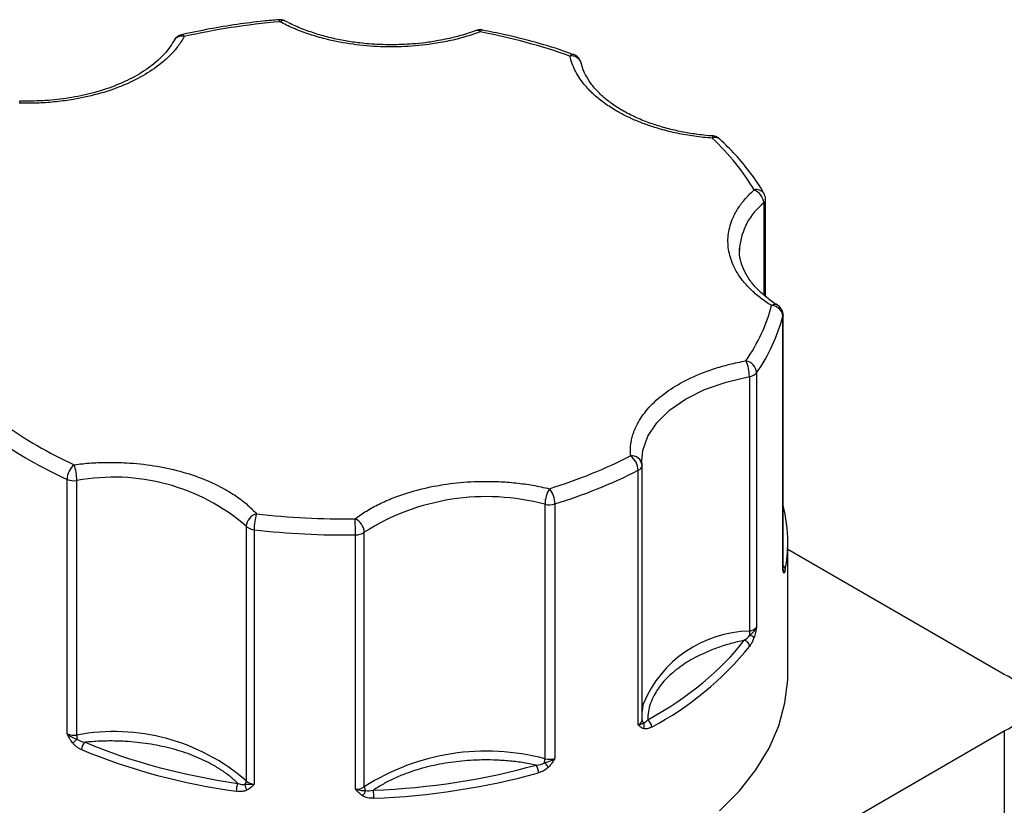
# Model space of a CAD drawing. Header units: inches. Extents: x 0.5 to 22.6, y 0.5 to 16.5.
# Tile 17 of 18: x 19.7 to 20.5, y 14.2 to 14.9. Entities that reach past the tile are written whole.
import ezdxf

# ---------------------------------------------------------------- set-up
doc = ezdxf.new("R2010")
doc.units = ezdxf.units.IN
doc.header["$LTSCALE"] = 2
doc.header["$MEASUREMENT"] = 0

msp = doc.modelspace()

# ---------------------------------------------------------------- linework, layer by layer
for p, q in [((19.81069, 14.89016), (19.81146, 14.89124)), ((20.16352, 14.86922), (20.16337, 14.87062)), ((19.677, 14.83766), (19.67703, 14.83762)), ((20.32148, 14.74937), (20.32148, 14.66974)), ((20.32306, 14.66832), (20.32306, 14.75249)), ((20.30049, 14.70806), (20.30053, 14.71008)), ((20.33825, 14.43181), (20.33825, 14.65228)), ((20.33814, 14.43096), (20.33814, 14.65143)), ((20.31535, 14.60234), (20.31535, 14.38187)), ((20.30903, 14.59895), (20.30903, 14.37848)), ((20.21609, 14.52233), (20.21595, 14.52592)), ((20.21274, 14.29727), (20.21274, 14.51774)), ((20.21609, 14.52233), (20.21611, 14.52206)), ((20.21611, 14.30159), (20.21611, 14.52206)), ((19.71798, 14.28947), (19.71798, 14.50993)), ((19.72639, 14.28836), (19.72639, 14.50882)), ((20.132, 14.48834), (20.132, 14.26787)), ((20.14062, 14.48859), (20.14062, 14.26812)), ((19.87324, 14.46929), (19.87324, 14.24883)), ((19.88012, 14.46629), (19.88012, 14.24582)), ((19.96782, 14.24139), (19.96782, 14.46186)), ((19.9755, 14.24366), (19.9755, 14.46413)), ((20.3423, 14.34108), (20.3423, 14.4554)), ((20.52985, 14.34096), (20.3423, 14.44923)), ((20.33807, 14.43169), (20.33814, 14.43096)), ((19.79163, 13.86581), (20.52985, 14.29198)), ((20.52985, 14.29198), (20.52985, 13.33907))]:
    msp.add_line(p, q)
at = {"flags": 128}
for points in [[(19.9023, 14.90634), (19.90201, 14.90729), (19.90174, 14.9079), (19.90148, 14.90813), (19.90146, 14.90814)], [(20.27757, 14.80732), (20.27753, 14.80732), (20.27731, 14.80709), (20.27707, 14.80648), (20.27682, 14.80552)], [(20.33825, 14.65227), (20.33824, 14.65207), (20.33814, 14.65143)], [(20.21595, 14.52592), (20.21686, 14.53489), (20.22118, 14.5472), (20.22893, 14.55894), (20.23991, 14.56979), (20.25382, 14.57946), (20.27028, 14.58768), (20.28885, 14.59424), (20.30903, 14.59895)], [(20.33814, 14.43096), (20.33824, 14.4316), (20.33825, 14.43181)], [(20.28329, 14.22284), (20.30034, 14.24018), (20.31463, 14.25834), (20.32604, 14.27716), (20.33448, 14.2965), (20.33988, 14.3162), (20.34221, 14.3361), (20.3423, 14.34108)], [(20.21718, 14.31587), (20.21686, 14.31442), (20.21611, 14.30918)]]:
    msp.add_lwpolyline(points, dxfattribs=at)
for centre, radius, start, end in [((19.9052, 14.90265), 0.0047, 66.58997, 128.22491), ((19.81745, 14.8854), 0.00837, 76.06648, 135.73959), ((19.81719, 14.89268), 0.00243, 20.41272, 88.6854), ((20.07319, 14.89538), 0.00348, 38.99401, 104.00464), ((20.07809, 14.89698), 0.00228, 99.03225, 165.04849), ((20.15632, 14.87454), 0.00344, 80.62922, 142.15766), ((20.15507, 14.86809), 0.00868, 16.93869, 99.7184), ((19.68098, 14.83613), 0.00426, 159.0303, 184.11388), ((20.27952, 14.79942), 0.00667, 52.06092, 113.9178), ((20.31517, 14.753), 0.00794, 34.18945, 105.40646), ((20.30842, 14.74841), 0.01309, 4.19926, 69.23631), ((20.35644, 14.70551), 0.05609, 128.5584, 175.32332), ((20.31885, 14.75266), 0.00421, 308.50925, 357.41923), ((20.33116, 14.6561), 0.00523, 62.81074, 123.91018), ((20.32807, 14.65031), 0.01014, 6.3525, 88.97587), ((20.18771, 14.69142), 0.15565, 325.08947, 345.1136), ((20.27563, 14.59884), 0.0334, 0.17733, 24.36723), ((20.30379, 14.60123), 0.01162, 5.47188, 78.75701), ((20.30793, 14.60859), 0.0097, 276.47928, 319.89559), ((19.86714, 14.84021), 0.3624, 234.31108, 245.6943), ((20.20721, 14.52136), 0.00893, 6.23021, 97.13107), ((20.19651, 14.51712), 0.01624, 2.1783, 53.79671), ((19.73514, 14.50939), 0.01717, 129.60377, 178.19089), ((19.68171, 14.50878), 0.04468, 0.05364, 18.04199), ((20.00529, 14.92718), 0.459, 287.14885, 296.87035), ((20.21091, 14.52263), 0.00522, 290.46461, 353.68895), ((19.72418, 14.52452), 0.01585, 246.95988, 278.01069), ((19.7587, 14.33635), 0.17548, 49.25602, 100.61097), ((20.15821, 14.48814), 0.0262, 148.51106, 179.57418), ((20.11896, 14.48828), 0.02166, 0.82273, 38.73294), ((20.08139, 14.29756), 0.19737, 75.14095, 122.44513), ((20.13585, 14.50451), 0.01662, 256.62648, 286.69067), ((20.21125, 14.45522), 0.13105, 0.07681, 14.29242), ((19.88553, 14.46825), 0.01234, 106.0363, 175.1453), ((19.92896, 14.46626), 0.04885, 163.52736, 179.96549), ((19.9617, 14.46326), 0.01383, 3.60413, 64.97565), ((19.61378, 14.46189), 0.35403, 359.99492, 2.25087), ((19.87865, 14.47428), 0.00735, 222.64194, 240.73415), ((19.88147, 14.4796), 0.01338, 241.30787, 264.18131), ((19.95719, 15.12194), 0.66017, 263.29513, 270.9222), ((19.96804, 14.47522), 0.01336, 269.03577, 303.91815), ((20.21294, 14.45543), 0.12936, 349.52191, 359.98634), ((20.33593, 14.4317), 0.00423, 2.77194, 56.67579), ((20.33403, 14.42918), 0.00499, 355.35487, 32.27333), ((20.30793, 14.38812), 0.0097, 276.47928, 319.89559), ((20.31173, 14.27586), 0.10266, 91.50568, 157.06215), ((20.32708, 14.37874), 0.01806, 180.81798, 192.54931), ((20.30696, 14.36625), 0.00892, 47.25709, 73.76428), ((20.09633, 14.53707), 0.27357, 297.91795, 321.08996), ((20.30327, 14.3647), 0.00595, 5.23028, 76.81024), ((20.52056, 14.31647), 0.0262, 290.78342, 69.21658), ((20.21091, 14.30217), 0.00522, 290.46461, 353.68895), ((20.21975, 14.30195), 0.00366, 185.61519, 232.80403), ((20.21231, 14.29666), 0.00574, 331.66044, 24.40935), ((20.21661, 14.295), 0.00781, 2.47063, 56.29038), ((19.72418, 14.30406), 0.01585, 246.95988, 278.01069), ((19.7587, 14.11588), 0.17548, 49.25602, 100.61097), ((19.75093, 14.28862), 0.02454, 180.6025, 189.24295), ((19.78961, 14.20455), 0.10186, 128.13409, 130.92429), ((19.73963, 14.2755), 0.009, 132.2532, 178.45356), ((19.93883, 14.78227), 0.54764, 247.6562, 262.21079), ((20.08139, 14.0771), 0.19737, 75.14095, 122.44513), ((20.11485, 14.25562), 0.01164, 0.64277, 35.79433), ((20.11816, 14.26813), 0.01385, 343.65892, 358.936), ((20.18553, 14.31685), 0.07545, 224.21389, 228.09081), ((20.13585, 14.28404), 0.01662, 256.62648, 286.69067), ((19.96122, 14.85156), 0.6183, 272.08341, 285.50266), ((19.88505, 14.23965), 0.02045, 160.2414, 179.92056), ((19.86794, 14.24904), 0.0053, 319.19655, 357.74838), ((19.88114, 14.24677), 0.00927, 187.41783, 219.87826), ((19.88084, 14.25686), 0.01106, 226.55031, 266.23406), ((19.96804, 14.25475), 0.01336, 269.03577, 303.91815), ((19.98171, 14.24389), 0.00622, 182.13507, 215.44758), ((19.96515, 14.24394), 0.01206, 317.45547, 342.39919), ((19.9131, 14.23368), 0.07061, 359.98974, 5.64871)]:
    msp.add_arc(centre, radius, start, end)
for points, knots in [([(19.90147, 14.90805), (19.89697, 14.90767), (19.88482, 14.90665), (19.86475, 14.90404), (19.84106, 14.90024), (19.82527, 14.89684), (19.81725, 14.89511)], [0, 0, 0, 0, 0.156015, 0.421898, 0.706083, 1, 1, 1, 1]), ([(19.90701, 14.90699), (19.90699, 14.907), (19.90615, 14.90754), (19.90425, 14.90815), (19.90236, 14.90809), (19.90146, 14.90806)], [0, 0, 0, 0, 0.009521, 0.527981, 1, 1, 1, 1]), ([(20.07589, 14.89757), (20.07373, 14.8968), (20.06942, 14.89525), (20.06271, 14.89319), (20.05585, 14.89134), (20.04882, 14.8897), (20.04163, 14.88828), (20.02904, 14.88621), (20.01062, 14.8844), (19.98645, 14.88447), (19.96262, 14.88683), (19.94263, 14.89094), (19.92652, 14.89577), (19.91377, 14.90058), (19.90613, 14.90442), (19.9023, 14.90634)], [0, 0, 0, 0, 0.040712, 0.081199, 0.121575, 0.161957, 0.202462, 0.243205, 0.371568, 0.500042, 0.628406, 0.75688, 0.838051, 0.918781, 1, 1, 1, 1]), ([(19.99892, 14.88637), (19.9924, 14.88652), (19.98325, 14.88673), (19.96998, 14.88809), (19.9589, 14.8897), (19.94619, 14.89234), (19.93354, 14.89582), (19.92132, 14.90023), (19.9124, 14.90403), (19.90804, 14.90653), (19.90711, 14.90706)], [0, 0, 0, 0, 0.192214, 0.269966, 0.398196, 0.52993, 0.669677, 0.813651, 0.960357, 1, 1, 1, 1]), ([(20.0778, 14.89921), (20.07779, 14.89922), (20.07674, 14.89959), (20.0748, 14.89953), (20.07312, 14.89889), (20.07247, 14.89864)], [0, 0, 0, 0, 0.0099077, 0.6121166, 1, 1, 1, 1]), ([(19.81947, 14.89352), (19.81867, 14.89213), (19.81709, 14.88935), (19.81424, 14.88528), (19.81106, 14.88131), (19.8075, 14.87745), (19.80357, 14.8737), (19.79623, 14.86744), (19.78413, 14.85922), (19.76554, 14.8503), (19.74466, 14.84327), (19.72477, 14.839), (19.70705, 14.83672), (19.69193, 14.83568), (19.6818, 14.83578), (19.67673, 14.83583)], [0, 0, 0, 0, 0.040712, 0.081199, 0.121575, 0.161957, 0.202462, 0.243205, 0.371568, 0.500042, 0.628406, 0.75688, 0.838051, 0.918781, 1, 1, 1, 1]), ([(19.81147, 14.89126), (19.80874, 14.88695), (19.80335, 14.87844), (19.7904, 14.8671), (19.77483, 14.85739), (19.75698, 14.84955), (19.73767, 14.84364), (19.71754, 14.83972), (19.6972, 14.83756), (19.68368, 14.83761), (19.67703, 14.83763)], [0, 0, 0, 0, 0.137663, 0.271797, 0.402365, 0.52932, 0.652612, 0.772191, 0.888004, 1, 1, 1, 1]), ([(19.81726, 14.895), (19.81638, 14.89476), (19.81429, 14.8942), (19.81197, 14.89235), (19.81112, 14.89066), (19.81083, 14.89008)], [0, 0, 0, 0, 0.324164, 0.770531, 1, 1, 1, 1]), ([(20.07231, 14.89886), (20.0713, 14.89845), (20.06596, 14.89628), (20.05507, 14.89321), (20.04127, 14.89009), (20.0285, 14.88816), (20.01488, 14.88672), (20.00504, 14.88651), (19.99892, 14.88637)], [0, 0, 0, 0, 0.048136, 0.255229, 0.46725, 0.621078, 0.764463, 1, 1, 1, 1]), ([(20.15684, 14.8778), (20.15481, 14.87856), (20.14441, 14.88248), (20.12453, 14.88833), (20.10016, 14.89475), (20.08426, 14.89783), (20.07771, 14.8991)], [0, 0, 0, 0, 0.082834, 0.424696, 0.762954, 1, 1, 1, 1]), ([(20.19418, 14.82894), (20.19236, 14.83003), (20.18873, 14.83219), (20.18369, 14.83564), (20.17898, 14.83922), (20.17462, 14.84295), (20.17062, 14.84683), (20.16637, 14.8515), (20.16214, 14.85701), (20.15832, 14.8634), (20.15537, 14.86995), (20.15419, 14.87441), (20.1536, 14.87665)], [0, 0, 0, 0, 0.083729, 0.166966, 0.249962, 0.332971, 0.416246, 0.500037, 0.625413, 0.749962, 0.87454, 1, 1, 1, 1]), ([(20.16226, 14.87348), (20.1615, 14.87451), (20.16038, 14.87602), (20.1584, 14.87736), (20.15737, 14.87767), (20.15691, 14.8778)], [0, 0, 0, 0, 0.543957, 0.795399, 1, 1, 1, 1]), ([(20.16333, 14.8706), (20.16331, 14.87074), (20.1632, 14.87177), (20.16269, 14.87269), (20.16226, 14.87348)], [0, 0, 0, 0, 0.143603, 1, 1, 1, 1]), ([(20.27757, 14.8074), (20.27687, 14.80743), (20.27354, 14.80755), (20.26602, 14.80845), (20.25492, 14.81), (20.24222, 14.81266), (20.22958, 14.81614), (20.21728, 14.82052), (20.20572, 14.82571), (20.19517, 14.83162), (20.18586, 14.83817), (20.17795, 14.84523), (20.17151, 14.85272), (20.16677, 14.8606), (20.16408, 14.86667), (20.16362, 14.87009), (20.16353, 14.8708)], [0, 0, 0, 0, 0.011762, 0.056066, 0.129134, 0.204198, 0.283828, 0.365867, 0.449463, 0.534016, 0.619258, 0.705255, 0.792428, 0.881871, 0.975638, 1, 1, 1, 1]), ([(20.27682, 14.80552), (20.27423, 14.80573), (20.26907, 14.80616), (20.26142, 14.80711), (20.2539, 14.80828), (20.24651, 14.8097), (20.23923, 14.81135), (20.23092, 14.81355), (20.22174, 14.81642), (20.21195, 14.82013), (20.20267, 14.82426), (20.19702, 14.82738), (20.19418, 14.82894)], [0, 0, 0, 0, 0.083729, 0.166966, 0.249962, 0.332971, 0.416246, 0.500037, 0.625413, 0.749962, 0.87454, 1, 1, 1, 1]), ([(20.28358, 14.80454), (20.28339, 14.80478), (20.28282, 14.80549), (20.28114, 14.8064), (20.27931, 14.80723), (20.27793, 14.80721), (20.27755, 14.8072)], [0, 0, 0, 0, 0.136776, 0.39659, 0.832449, 1, 1, 1, 1]), ([(20.32167, 14.75748), (20.32153, 14.75774), (20.31845, 14.76384), (20.31023, 14.77526), (20.29785, 14.79081), (20.28803, 14.80026), (20.28353, 14.80459)], [0, 0, 0, 0, 0.015914, 0.361626, 0.707768, 1, 1, 1, 1]), ([(20.32825, 14.66044), (20.32655, 14.66154), (20.32317, 14.66372), (20.31849, 14.66717), (20.31414, 14.67075), (20.31012, 14.67446), (20.30645, 14.6783), (20.30073, 14.6851), (20.29445, 14.69526), (20.29037, 14.70901), (20.29026, 14.72297), (20.2938, 14.73505), (20.29924, 14.74505), (20.30524, 14.75313), (20.31045, 14.75814), (20.31306, 14.76065)], [0, 0, 0, 0, 0.040712, 0.081199, 0.121575, 0.161957, 0.202462, 0.243205, 0.371568, 0.500042, 0.628406, 0.75688, 0.838051, 0.918781, 1, 1, 1, 1]), ([(20.32304, 14.75245), (20.32305, 14.75249), (20.32319, 14.75335), (20.32279, 14.75514), (20.32208, 14.75669), (20.32172, 14.75749)], [0, 0, 0, 0, 0.022073, 0.497069, 1, 1, 1, 1]), ([(20.33356, 14.66076), (20.33352, 14.66077), (20.32995, 14.66278), (20.324, 14.66732), (20.31596, 14.67433), (20.30958, 14.68183), (20.30469, 14.6897), (20.3016, 14.69802), (20.30019, 14.70473), (20.30068, 14.70873), (20.30081, 14.70978)], [0, 0, 0, 0, 0.0013078, 0.1482549, 0.296505, 0.4467827, 0.6009718, 0.7626164, 0.9377048, 1, 1, 1, 1]), ([(20.33691, 14.65728), (20.33616, 14.65834), (20.33522, 14.6597), (20.33382, 14.66054), (20.33353, 14.66072)], [0, 0, 0, 0, 0.787094, 1, 1, 1, 1]), ([(20.33823, 14.65225), (20.33823, 14.65228), (20.33838, 14.65314), (20.33798, 14.65493), (20.33727, 14.65648), (20.33691, 14.65728)], [0, 0, 0, 0, 0.02046, 0.496239, 1, 1, 1, 1]), ([(20.20611, 14.53022), (20.20602, 14.53169), (20.20586, 14.53462), (20.20613, 14.539), (20.20678, 14.54336), (20.20783, 14.54769), (20.20929, 14.55199), (20.21249, 14.55932), (20.21899, 14.56944), (20.23117, 14.58149), (20.24662, 14.59222), (20.26279, 14.60016), (20.27809, 14.6058), (20.29168, 14.60976), (20.30125, 14.61167), (20.30605, 14.61263)], [0, 0, 0, 0, 0.040712, 0.081199, 0.121575, 0.161957, 0.202462, 0.243205, 0.371568, 0.500042, 0.628406, 0.75688, 0.838051, 0.918781, 1, 1, 1, 1]), ([(19.72419, 14.52262), (19.72668, 14.52292), (19.73165, 14.52352), (19.73917, 14.52413), (19.74672, 14.52452), (19.75429, 14.52467), (19.76189, 14.52459), (19.77495, 14.52405), (19.79333, 14.52211), (19.816, 14.51727), (19.83699, 14.51035), (19.85334, 14.50254), (19.86562, 14.49482), (19.87474, 14.48778), (19.87966, 14.48267), (19.88212, 14.48011)], [0, 0, 0, 0, 0.040712, 0.081199, 0.121575, 0.161957, 0.202462, 0.243205, 0.371568, 0.500042, 0.628406, 0.75688, 0.838051, 0.918781, 1, 1, 1, 1]), ([(19.96755, 14.47579), (19.96912, 14.47695), (19.97225, 14.47925), (19.97734, 14.48251), (19.98268, 14.48561), (19.98832, 14.48853), (19.99423, 14.49129), (20.00484, 14.49572), (20.02108, 14.50105), (20.04383, 14.50576), (20.06762, 14.50825), (20.08884, 14.50833), (20.10684, 14.50698), (20.12167, 14.50497), (20.13112, 14.50288), (20.13586, 14.50183)], [0, 0, 0, 0, 0.040712, 0.081199, 0.121575, 0.161957, 0.202462, 0.243205, 0.371568, 0.500042, 0.628406, 0.75688, 0.838051, 0.918781, 1, 1, 1, 1]), ([(20.339, 14.42878), (20.33893, 14.42884), (20.33877, 14.42897), (20.33856, 14.42947), (20.33835, 14.43016), (20.33822, 14.43067), (20.33814, 14.43096)], [0, 0, 0, 0, 0.2361294, 0.4989929, 0.7125421, 1, 1, 1, 1]), ([(20.34015, 14.4319), (20.34005, 14.4314), (20.33985, 14.43041), (20.33955, 14.42941), (20.33926, 14.4288), (20.33909, 14.42879), (20.339, 14.42878)], [0, 0, 0, 0, 0.270747, 0.52324, 0.763872, 1, 1, 1, 1]), ([(20.31535, 14.38187), (20.31515, 14.38098), (20.31481, 14.37945), (20.31426, 14.37712), (20.3137, 14.37496), (20.31324, 14.3735), (20.31302, 14.3728)], [0, 0, 0, 0, 0.291242, 0.500217, 0.762096, 1, 1, 1, 1]), ([(20.31302, 14.3728), (20.31281, 14.37221), (20.3124, 14.37103), (20.3117, 14.36939), (20.31093, 14.36787), (20.3101, 14.36646), (20.30951, 14.36565), (20.3092, 14.36524)], [0, 0, 0, 0, 0.188808, 0.379511, 0.575987, 0.781785, 1, 1, 1, 1]), ([(20.30463, 14.37049), (20.30266, 14.37006), (20.29872, 14.36919), (20.29297, 14.36768), (20.28736, 14.36602), (20.2819, 14.36419), (20.27659, 14.36221), (20.26779, 14.35856), (20.25624, 14.35266), (20.24359, 14.34376), (20.23344, 14.33386), (20.227, 14.32444), (20.22329, 14.31602), (20.22132, 14.3088), (20.22107, 14.30394), (20.22095, 14.3015)], [0, 0, 0, 0, 0.040848, 0.081503, 0.122064, 0.162633, 0.203311, 0.244196, 0.372048, 0.500037, 0.627888, 0.755877, 0.837356, 0.918461, 1, 1, 1, 1]), ([(20.21736, 14.29394), (20.21694, 14.2941), (20.21605, 14.29445), (20.21493, 14.29523), (20.21383, 14.2962), (20.21314, 14.29688), (20.21274, 14.29727)], [0, 0, 0, 0, 0.236129, 0.498993, 0.712542, 1, 1, 1, 1]), ([(20.22442, 14.29534), (20.22375, 14.29499), (20.22245, 14.29432), (20.22057, 14.29378), (20.21885, 14.29359), (20.21786, 14.29382), (20.21736, 14.29394)], [0, 0, 0, 0, 0.270747, 0.52324, 0.763872, 1, 1, 1, 1]), ([(19.72288, 14.28152), (19.72243, 14.28211), (19.72148, 14.28335), (19.72029, 14.28524), (19.71912, 14.28731), (19.71839, 14.28868), (19.71798, 14.28947)], [0, 0, 0, 0, 0.236129, 0.498993, 0.712542, 1, 1, 1, 1]), ([(19.73064, 14.27575), (19.72988, 14.27609), (19.72843, 14.27675), (19.72637, 14.27811), (19.72449, 14.27967), (19.72342, 14.28091), (19.72288, 14.28152)], [0, 0, 0, 0, 0.270747, 0.52324, 0.763872, 1, 1, 1, 1]), ([(19.86581, 14.24657), (19.86472, 14.24761), (19.86256, 14.2497), (19.85898, 14.25271), (19.85517, 14.25561), (19.85111, 14.2584), (19.84681, 14.26107), (19.83905, 14.26544), (19.82698, 14.27098), (19.80961, 14.27663), (19.79094, 14.28068), (19.77377, 14.2827), (19.75876, 14.28335), (19.74609, 14.28321), (19.73776, 14.28251), (19.73358, 14.28216)], [0, 0, 0, 0, 0.040848, 0.081503, 0.122064, 0.162633, 0.203311, 0.244196, 0.372048, 0.500037, 0.627888, 0.755877, 0.837356, 0.918461, 1, 1, 1, 1]), ([(20.12429, 14.26243), (20.12229, 14.26283), (20.11831, 14.26362), (20.11222, 14.2646), (20.10607, 14.26541), (20.09986, 14.26604), (20.09358, 14.26649), (20.08278, 14.26696), (20.06736, 14.26672), (20.04776, 14.2646), (20.02896, 14.26078), (20.01354, 14.25596), (20.00132, 14.25088), (19.99177, 14.24608), (19.98617, 14.24245), (19.98336, 14.24063)], [0, 0, 0, 0, 0.040848, 0.081503, 0.122064, 0.162633, 0.203311, 0.244196, 0.372048, 0.500037, 0.627888, 0.755877, 0.837356, 0.918461, 1, 1, 1, 1]), ([(20.13513, 14.2607), (20.13466, 14.26025), (20.13371, 14.25935), (20.1321, 14.2582), (20.13035, 14.25721), (20.12847, 14.25637), (20.12716, 14.25596), (20.12649, 14.25575)], [0, 0, 0, 0, 0.188808, 0.379511, 0.575987, 0.781785, 1, 1, 1, 1]), ([(20.14062, 14.26812), (20.14015, 14.26737), (20.13934, 14.26608), (20.13803, 14.26414), (20.13671, 14.26238), (20.13564, 14.26124), (20.13513, 14.2607)], [0, 0, 0, 0, 0.291242, 0.500217, 0.762096, 1, 1, 1, 1]), ([(19.88012, 14.24582), (19.87959, 14.24528), (19.87868, 14.24435), (19.87724, 14.24299), (19.87577, 14.24182), (19.87459, 14.24115), (19.87403, 14.24083)], [0, 0, 0, 0, 0.291242, 0.500217, 0.762096, 1, 1, 1, 1]), ([(19.87403, 14.24083), (19.87351, 14.24059), (19.87247, 14.24011), (19.8707, 14.23967), (19.8688, 14.23944), (19.86675, 14.23943), (19.86534, 14.2396), (19.86461, 14.23968)], [0, 0, 0, 0, 0.188808, 0.379511, 0.575987, 0.781785, 1, 1, 1, 1]), ([(19.97404, 14.23578), (19.97347, 14.23615), (19.97226, 14.23694), (19.97076, 14.23827), (19.96928, 14.23978), (19.96835, 14.2408), (19.96782, 14.24139)], [0, 0, 0, 0, 0.236129, 0.498993, 0.712542, 1, 1, 1, 1]), ([(19.9837, 14.23367), (19.98277, 14.23366), (19.98098, 14.23364), (19.97841, 14.23402), (19.97606, 14.2347), (19.97471, 14.23542), (19.97404, 14.23578)], [0, 0, 0, 0, 0.270747, 0.52324, 0.763872, 1, 1, 1, 1])]:
    msp.add_open_spline(points, degree=3, knots=knots)
for points in [[(19.9023, 14.90634), (19.87393, 14.90391), (19.84614, 14.89961), (19.81947, 14.89352)], [(20.1536, 14.87665), (20.12917, 14.88531), (20.10309, 14.89233), (20.07589, 14.89757)], [(20.31306, 14.76065), (20.30399, 14.77636), (20.29183, 14.79141), (20.27682, 14.80552)], [(20.30605, 14.61263), (20.31659, 14.62802), (20.32404, 14.64407), (20.32825, 14.66044)], [(19.66356, 14.55763), (19.67247, 14.55114), (19.682, 14.54497), (19.69214, 14.53912)], [(19.69214, 14.53912), (19.70227, 14.53327), (19.71297, 14.52777), (19.72419, 14.52262)], [(20.13586, 14.50183), (20.16108, 14.50971), (20.18465, 14.51924), (20.20611, 14.53022)], [(19.88212, 14.48011), (19.91022, 14.47679), (19.93888, 14.47534), (19.96755, 14.47579)], [(20.30946, 14.37482), (20.3113, 14.37646), (20.31398, 14.37879), (20.31535, 14.38187)], [(20.30463, 14.37049), (20.30642, 14.37162), (20.30816, 14.3731), (20.30946, 14.37482)], [(20.22095, 14.3015), (20.2563, 14.32116), (20.28472, 14.34459), (20.30463, 14.37049)], [(20.21274, 14.29727), (20.21554, 14.29763), (20.21672, 14.29848), (20.21754, 14.29903)], [(20.21754, 14.29903), (20.21849, 14.29917), (20.21973, 14.30014), (20.22095, 14.3015)], [(19.71798, 14.28947), (19.72091, 14.28705), (19.72434, 14.28567), (19.72671, 14.28467)], [(19.72671, 14.28467), (19.72857, 14.28345), (19.73105, 14.28262), (19.73358, 14.28216)], [(19.73358, 14.28216), (19.77326, 14.26548), (19.81816, 14.25339), (19.86581, 14.24657)], [(19.98336, 14.24063), (20.03233, 14.24257), (20.08019, 14.24997), (20.12429, 14.26243)], [(20.12429, 14.26243), (20.12692, 14.26263), (20.1295, 14.2632), (20.13145, 14.26423)], [(20.13145, 14.26423), (20.13384, 14.26498), (20.13733, 14.26602), (20.14062, 14.26812)], [(19.86581, 14.24657), (19.86804, 14.24574), (19.87026, 14.24531), (19.87195, 14.24558)], [(19.87472, 14.24544), (19.87364, 14.24546), (19.87272, 14.24553), (19.87195, 14.24558)], [(19.88012, 14.24582), (19.878, 14.24545), (19.87621, 14.24539), (19.87472, 14.24544)], [(19.96782, 14.24139), (19.97156, 14.24038), (19.97457, 14.24035), (19.97665, 14.24029)], [(19.97665, 14.24029), (19.97849, 14.23984), (19.98091, 14.24004), (19.98336, 14.24063)]]:
    msp.add_open_spline(points, degree=3)

doc.saveas('drawing.dxf')
